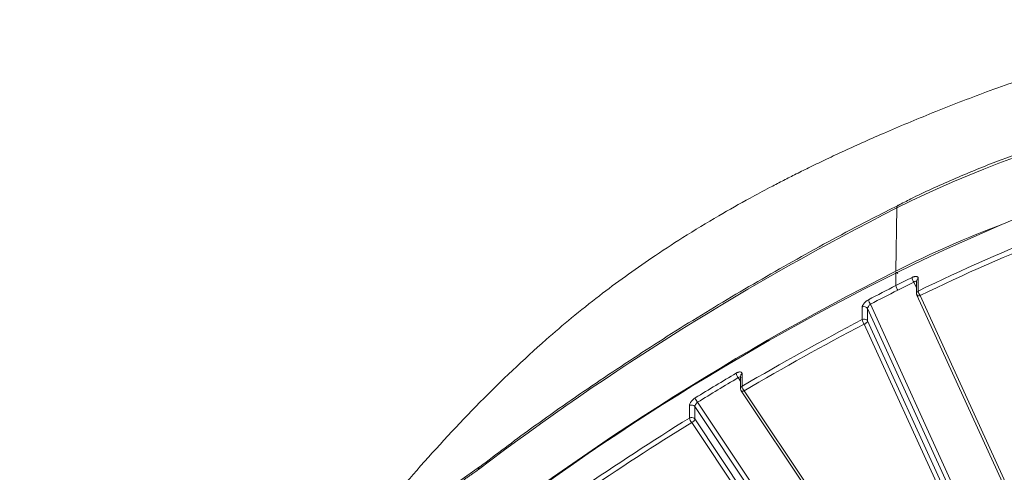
# Model space of a CAD drawing. Header units: millimetres. Extents: x 0 to 420, y 0 to 297.
# Tile 61 of 91: x 282 to 317, y 167 to 183. Entities that reach past the tile are written whole.
import ezdxf

# ---------------------------------------------------------------- set-up
doc = ezdxf.new("R2010")
doc.units = ezdxf.units.MM

msp = doc.modelspace()

# ---------------------------------------------------------------- linework, layer by layer
at = {"color": 7, "linetype": 'Continuous', "lineweight": 15}
for p, q in [((312.80837474, 176.16447696), (312.77261051, 173.96947887)), ((312.77261051, 173.89731454), (312.77261051, 173.46435003)), ((313.4924339, 173.62125899), (313.4924339, 173.18829018)), ((313.55319912, 173.70881839), (313.55319912, 173.27584958)), ((313.50373716, 173.13635057), (319.62075689, 159.74479094)), ((319.73445724, 159.72456728), (313.61743882, 173.11612799)), ((311.60117046, 172.28328241), (311.60117046, 172.71625123)), ((311.78577893, 172.23304137), (311.78577893, 172.66601018)), ((317.91806899, 159.24101029), (311.78577893, 172.66601018)), ((311.88409435, 172.81500731), (318.03519114, 159.34883785)), ((317.94129586, 158.7571971), (311.78577893, 172.23304137)), ((311.6686581, 172.12521488), (317.82417504, 158.64937061)), ((307.36171117, 170.30885163), (307.36171117, 169.87588282)), ((307.41369404, 170.39170053), (307.41369404, 169.95873172)), ((307.38280171, 169.80640024), (315.66765777, 157.4173665)), ((315.77157215, 157.4146869), (307.48671609, 169.80372064)), ((305.58403744, 168.85617435), (305.58403744, 169.28914316)), ((305.76917801, 168.82369555), (305.76917801, 169.25666436)), ((314.06573509, 156.85013509), (305.76917801, 169.25666436)), ((305.8611938, 169.40419995), (314.17544202, 156.97121444)), ((314.08745257, 156.38468855), (305.76917801, 168.82369555)), ((305.65947108, 168.7026162), (313.97774696, 156.26361029)), ((298.26800967, 167.15727934), (297.50589916, 166.61385998))]:
    msp.add_line(p, q, dxfattribs=at)
at = {"color": 8, "linetype": 'Continuous', "lineweight": 15}
for p, q in [((313.49243653, 173.38293246), (313.39953961, 173.58630136)), ((307.36171248, 170.14198599), (307.28238685, 170.26060889))]:
    msp.add_line(p, q, dxfattribs=at)
at = {"color": 7, "linetype": 'Continuous', "lineweight": 15, "flags": 128}
for points in [[(312.83856506, 173.88276693), (312.82569446, 173.89829676), (312.813327, 173.91045224), (312.80192627, 173.91877306), (312.7919322, 173.92294299), (312.78372937, 173.9227899), (312.77763125, 173.91832878), (312.77387755, 173.90972517), (312.77261051, 173.89731454)], [(307.38280171, 169.80640024), (307.3853516, 169.80307995), (307.38569668, 169.80269502)]]:
    msp.add_lwpolyline(points, dxfattribs=at)
at = {"color": 8, "linetype": 'Continuous', "lineweight": 15, "flags": 128}
msp.add_lwpolyline([(313.50373716, 173.13635487), (313.50923995, 173.12771633), (313.52006116, 173.11853396), (313.53462289, 173.11203997), (313.55236935, 173.10847306), (313.57262355, 173.10796438), (313.59458732, 173.11055475), (313.61743882, 173.11612799)], dxfattribs=at)
at = {"color": 7, "linetype": 'Continuous', "lineweight": 15}
for centre, radius, start, end in [((342.80409891, 113.19744726), 67.72270065, 80.7234361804, 116.3240776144), ((330.37430802, 140.93093785), 39.36958585, 90.774750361, 116.498878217), ((355.75696445, 91.1431805), 95.253358, 116.8006671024, 127.1501718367), ((329.45320655, 141.01324974), 36.93718077, 110.44935983, 116.84597652), ((340.80942092, 117.50842874), 62.07178791, 111.3269002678, 116.0469851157), ((351.97625521, 94.73783653), 88.33543296, 116.346863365, 142.1192186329), ((355.26756887, 89.70730469), 94.37126408, 116.7626464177, 129.0972526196), ((340.04033578, 119.69288094), 60.29012962, 116.2922433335, 116.8897468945), ((313.65700205, 173.78362876), 0.32438405, 186.700485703, 217.467701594), ((358.27176888, 83.74652299), 100.59553619, 116.891216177, 117.5032347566), ((313.08832868, 173.50229187), 0.31798986, 186.852731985, 218.238122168), ((313.8780054, 173.31370668), 0.32700502, 186.647991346, 217.171792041), ((312.12626906, 173.01126909), 0.31171665, 187.009185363, 219.021794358), ((311.6678704, 172.59704889), 0.13659458, 30.322132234, 119.22929558), ((357.18042969, 85.24223765), 98.25279815, 117.6389143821, 120.4321216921), ((311.66830479, 172.15380209), 0.14584983, 52.522730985, 117.40631369), ((311.90906678, 172.32129928), 0.31023447, 187.038852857, 219.201698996), ((311.64077052, 172.27302768), 0.15042055, 280.684302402, 344.583714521), ((311.69298158, 172.1895654), 0.10247686, 25.103297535, 51.305627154), ((356.15121136, 87.58798647), 96.20665242, 120.5785106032, 121.5680131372), ((307.4905164, 170.45387458), 0.28402383, 187.773641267, 222.879278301), ((307.6962712, 169.99714211), 0.28517576, 187.740707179, 222.707319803), ((306.05960527, 169.59644441), 0.27626988, 188.016973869, 224.095587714), ((305.65857294, 169.17009914), 0.14045291, 38.048561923, 122.051386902), ((355.13078547, 88.64638432), 94.27879219, 121.7042254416, 124.4694522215), ((305.65918298, 168.73141932), 0.14563883, 52.491410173, 121.062437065), ((305.85660863, 168.89476474), 0.27528944, 188.058328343, 224.265747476), ((305.60298926, 168.86403396), 0.17101429, 289.285493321, 346.356651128), ((305.68066122, 168.76394393), 0.10679643, 34.02058976, 51.007446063)]:
    msp.add_arc(centre, radius, start, end, dxfattribs=at)
at = {"color": 8, "linetype": 'Continuous', "lineweight": 15}
for centre, radius, start, end in [((312.90378047, 176.1806624), 0.09676891, 125.702866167, 189.628471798), ((313.59268275, 173.61655232), 0.10035928, 113.167647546, 177.311945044), ((313.59263078, 173.1836384), 0.10028837, 113.152685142, 177.4152432), ((307.45893596, 170.30558129), 0.09727978, 117.714764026, 178.073472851), ((307.45893712, 169.87261685), 0.09727645, 117.716566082, 178.178022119), ((307.43541065, 169.88158424), 0.09324692, 237.781914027, 303.381451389), ((298.34289114, 167.07563143), 0.11049354, 129.72983751, 185.320686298)]:
    msp.add_arc(centre, radius, start, end, dxfattribs=at)
at = {"color": 7, "linetype": 'Continuous', "lineweight": 15}
for points, knots in [([(343.36370195, 180.83052422), (342.79690376, 181.00181808), (341.47912546, 181.40006802), (339.28093683, 181.89221563), (336.78481577, 182.31235718), (334.20415499, 182.58674495), (331.4512968, 182.72533102), (328.58581731, 182.69460389), (325.65846904, 182.47277712), (322.91623652, 182.09049872), (320.38171416, 181.57181556), (318.064586, 180.95004663), (315.9766262, 180.23401168), (314.09147986, 179.49899373), (312.6471986, 178.89931311), (311.60439445, 178.44032245), (310.92087392, 178.12942624), (310.30395161, 177.83983997), (309.75092698, 177.57265832), (309.25912044, 177.32859877), (308.807459, 177.09900795), (308.29241674, 176.83103582), (307.55266157, 176.43422604), (306.53959464, 175.86269573), (305.39576635, 175.17044576), (304.31204562, 174.46348034), (303.3424194, 173.78667041), (302.40961544, 173.09229559), (301.49093366, 172.35993775), (300.07917078, 171.1547335), (298.25234626, 169.41433148), (296.11888888, 167.11462171), (294.02316251, 164.60990149), (292.63886416, 162.85063369), (291.91432414, 161.84432384), (291.88538494, 161.80413032)], [0, 0, 0, 0, 0.0305387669, 0.0710011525, 0.1151891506, 0.1594918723, 0.202715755, 0.2548634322, 0.304581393, 0.3515843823, 0.3956823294, 0.4367774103, 0.4748347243, 0.5099737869, 0.5420778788, 0.556370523, 0.5694153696, 0.5812469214, 0.5918978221, 0.6013983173, 0.6097765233, 0.618182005, 0.6312903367, 0.6525305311, 0.6774148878, 0.6993050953, 0.7181797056, 0.7372993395, 0.7583315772, 0.7780842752, 0.8319229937, 0.8866165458, 0.9371498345, 0.9974896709, 1, 1, 1, 1]), ([(329.84427052, 180.37277606), (329.43623467, 180.36688162), (328.7669781, 180.35721362), (327.66652546, 180.29048202), (326.52657265, 180.19752994), (325.1727367, 180.04070556), (323.759417, 179.82827856), (322.29086645, 179.55225554), (320.79114504, 179.21083474), (319.27557675, 178.80230069), (317.75716709, 178.325583), (316.2454043, 177.78183515), (314.75336881, 177.16603301), (313.61833647, 176.65463389), (312.99753495, 176.32914725), (312.85079818, 176.25221306)], [0, 0, 0, 0, 0.0682428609, 0.1119312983, 0.1845242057, 0.2598256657, 0.3405592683, 0.4247915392, 0.5117470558, 0.6008070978, 0.6915341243, 0.7836049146, 0.8767793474, 0.970874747, 1, 1, 1, 1]), ([(312.85153838, 176.25129462), (312.55713094, 176.10473328), (311.41674719, 175.53702967), (309.4788305, 174.48075106), (307.03952693, 173.08220138), (304.65228135, 171.61400836), (302.31856309, 170.08085965), (300.18698814, 168.59768293), (298.86418857, 167.59898058), (298.27615191, 167.15501793)], [0, 0, 0, 0, 0.0563047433, 0.2180957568, 0.3803211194, 0.5429457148, 0.7059398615, 0.8692786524, 1, 1, 1, 1]), ([(313.33483192, 173.74578267), (313.34426255, 173.75020916), (313.36308855, 173.75904557), (313.39097739, 173.76898045), (313.42241347, 173.77743235), (313.45615123, 173.78232439), (313.4893519, 173.78078265), (313.51684829, 173.77240304), (313.53714665, 173.75711664), (313.55061161, 173.73623592), (313.55234063, 173.71795567), (313.55320531, 173.70881379)], [0, 0, 0, 0, 0.08346054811, 0.16660907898, 0.2508306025, 0.37606700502, 0.49995856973, 0.62406547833, 0.74937408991, 0.87466295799, 1, 1, 1, 1]), ([(313.39954521, 173.58629691), (313.42563746, 173.60494822), (313.45176628, 173.61583475), (313.48918144, 173.61571844), (313.50032054, 173.60469731), (313.50032053, 173.58558438)], [0, 0, 0, 0, 0.5, 0.5, 1, 1, 1, 1]), ([(313.49363772, 173.18827082), (313.49371543, 173.17664408), (313.49383641, 173.15854391), (313.5019342, 173.14255659), (313.50483034, 173.1368388)], [0, 0, 0, 0, 0.6423550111, 1, 1, 1, 1]), ([(311.60116883, 172.71625028), (311.60156464, 172.72285084), (311.60235328, 172.73600216), (311.60828717, 172.75790492), (311.61915336, 172.78464668), (311.63711839, 172.81651077), (311.66419619, 172.85249332), (311.69700447, 172.88749958), (311.73445364, 172.92008245), (311.77489386, 172.94978033), (311.80292209, 172.96543078), (311.81688547, 172.97322767)], [0, 0, 0, 0, 0.0836830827, 0.1667349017, 0.2506758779, 0.3756050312, 0.4998139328, 0.6234993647, 0.7490809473, 0.8749946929, 1, 1, 1, 1]), ([(311.78577958, 172.66600835), (311.78577958, 172.68515131), (311.796737, 172.71272325), (311.83319472, 172.76772743), (311.85866956, 172.79523195), (311.88409307, 172.81500726)], [0, 0, 0, 0, 0.5, 0.5, 1, 1, 1, 1]), ([(307.20910259, 170.41545711), (307.21797513, 170.42046495), (307.2356961, 170.43046704), (307.26194745, 170.44210317), (307.29150666, 170.45244426), (307.3231872, 170.45933479), (307.35425136, 170.45972182), (307.37990731, 170.45293221), (307.39879126, 170.43886467), (307.41129584, 170.41884015), (307.4128975, 170.40074923), (307.41369906, 170.39169562)], [0, 0, 0, 0, 0.0833568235, 0.1664872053, 0.2508155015, 0.3759594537, 0.4999323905, 0.6238773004, 0.7492994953, 0.8745368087, 1, 1, 1, 1]), ([(307.28238585, 170.26060928), (307.30701745, 170.27931425), (307.33163429, 170.2901722), (307.3666579, 170.28997333), (307.37700267, 170.27892878), (307.37700267, 170.259934)], [0, 0, 0, 0, 0.5, 0.5, 1, 1, 1, 1]), ([(307.36294923, 169.875543), (307.36337624, 169.86417805), (307.36424054, 169.84117475), (307.37646031, 169.8147879), (307.38663467, 169.80118093), (307.38989424, 169.79682166)], [0, 0, 0, 0, 0.3989165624, 0.8074305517, 1, 1, 1, 1]), ([(305.58404291, 169.28913757), (305.58440901, 169.29572656), (305.58513815, 169.30884914), (305.59062762, 169.33093886), (305.60069462, 169.35812452), (305.61738195, 169.39083332), (305.64262519, 169.42826199), (305.67330985, 169.46512738), (305.70846659, 169.49991848), (305.74649363, 169.53201939), (305.77289131, 169.54930921), (305.78603336, 169.55791693)], [0, 0, 0, 0, 0.0837872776, 0.1668701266, 0.2507208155, 0.3757131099, 0.4998424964, 0.6236261, 0.7491393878, 0.8751092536, 1, 1, 1, 1]), ([(305.76917879, 169.25666133), (305.76917878, 169.27567567), (305.77927779, 169.30289152), (305.81330723, 169.35737091), (305.83721362, 169.38465439), (305.86119303, 169.40419983)], [0, 0, 0, 0, 0.5, 0.5, 1, 1, 1, 1]), ([(298.23287469, 167.06538651), (298.21299576, 167.05042268), (298.17173278, 167.01936204), (298.1077391, 166.97300252), (298.03656633, 166.922591), (297.950289, 166.8630668), (297.8515188, 166.7958226), (297.75183258, 166.72764025), (297.6552792, 166.65994484), (297.56375014, 166.59362706), (297.50018529, 166.54459286), (297.46991936, 166.52124559)], [0, 0, 0, 0, 0.0774488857, 0.1607618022, 0.2500030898, 0.356264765, 0.4999850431, 0.6395743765, 0.7499459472, 0.8809386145, 1, 1, 1, 1])]:
    msp.add_open_spline(points, degree=3, knots=knots, dxfattribs=at)
for points in [[(313.61743925, 173.1161266), (315.13613814, 173.85894746), (316.69168442, 174.54136412), (318.28857457, 175.16534917)], [(312.83856008, 173.30547987), (313.03031181, 173.40271843), (313.20642729, 173.49087804), (313.39954521, 173.58629691)], [(311.88409307, 172.81500726), (312.2099836, 172.98469379), (312.51021731, 173.13897508), (312.83856008, 173.30547987)], [(307.48671254, 169.80372305), (308.86000963, 170.61068441), (310.24455541, 171.37927559), (311.66866086, 172.12521263)], [(305.86119303, 169.40419983), (306.33942883, 169.69805009), (306.79751962, 169.97409518), (307.28238585, 170.26060928)], [(301.85257409, 166.22219026), (303.10001722, 167.07877184), (304.35972888, 167.89955226), (305.65946891, 168.70261879)]]:
    msp.add_open_spline(points, degree=3, dxfattribs=at)

doc.saveas('drawing.dxf')
